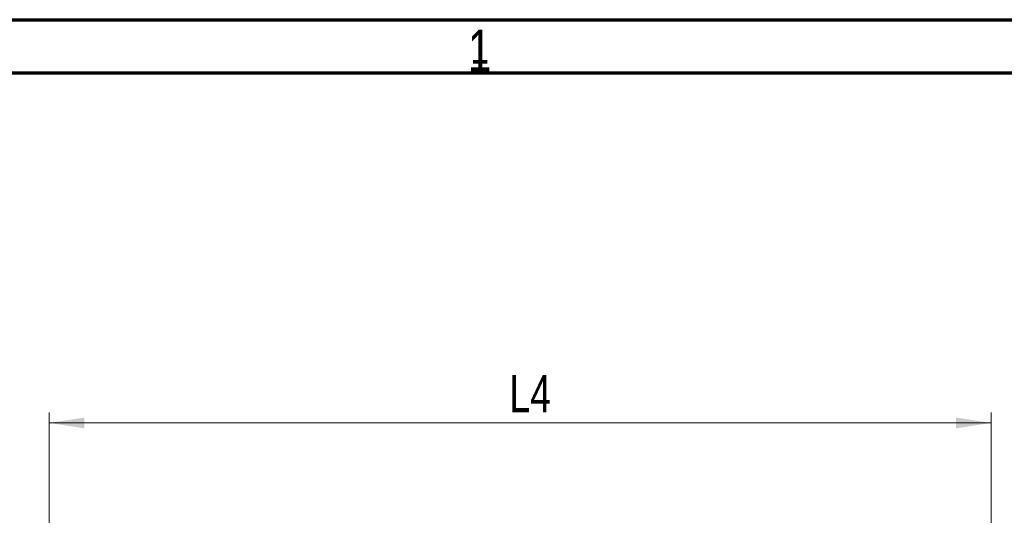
# Model space of a CAD drawing. Header units: millimetres. Extents: x 0 to 420, y 0 to 297.
# Tile 17 of 18: x 272 to 364, y 250 to 297. Entities that reach past the tile are written whole.
import ezdxf

# ---------------------------------------------------------------- set-up
doc = ezdxf.new("R2010")
doc.units = ezdxf.units.MM
doc.layers.add('ОСЕВЫЕ', color=7, linetype='Continuous')
doc.styles.add('SLDTEXTSTYLE1', font='TXT', dxfattribs={"width": 0.75})
doc.dimstyles.new('SLDDIMSTYLE3', dxfattribs={"dimtxt": 3.5, "dimasz": 3.302, "dimexe": 0, "dimexo": 0.0625, "dimgap": 0.875, "dimtad": 1, "dimlfac": 2, "dimrnd": 1e-09, "dimzin": 12, "dimdsep": 46, "dimtxsty": 'SLDTEXTSTYLE1', "dimsah": 1, "dimcen": 0.09, "dimadec": 0, "dimazin": 3, "dimtfac": 1, "dimtofl": 0, "dimtmove": 0, "dimatfit": 3, "dimfxl": 0, "dimfrac": 2, "dimtolj": 1, "dimtzin": 12, "dimarcsym": 0})

# ---------------------------------------------------------------- blocks, each defined once
blk = doc.blocks.new('_D_11')
at = {"color": 7, "linetype": 'Continuous', "lineweight": 0}
for p, q in [((274.448, 245.156), (274.448, 260.016)), ((363.099, 236.076), (363.099, 260.016)), ((274.448, 259.016), (363.099, 259.016))]:
    blk.add_line(p, q, dxfattribs=at)
at = {"color": 7, "linetype": 'Continuous', "lineweight": 18}
for points in [[(274.448, 259.016), (277.75, 258.508), (277.75, 259.524)], [(363.099, 259.016), (359.797, 259.524), (359.797, 258.508)]]:
    blk.add_solid(points, dxfattribs=at)
at = {"color": 7, "linetype": 'Continuous', "lineweight": 18, "insert": (317.764, 263.527), "char_height": 3.5, "attachment_point": 1, "style": 'SLDTEXTSTYLE1'}
blk.add_mtext('L4', dxfattribs=at)

msp = doc.modelspace()

# ---------------------------------------------------------------- linework, layer by layer
at = {"color": 7, "linetype": 'Continuous', "lineweight": 70}
for p, q in [((15, 297), (420, 297)), ((20, 292), (415, 292))]:
    msp.add_line(p, q, dxfattribs=at)
at = {"color": 7, "linetype": 'Continuous', "lineweight": 25}
msp.add_line((415, 292), (20, 292), dxfattribs=at)
at = {"layer": 'ОСЕВЫЕ', "lineweight": 18}
msp.add_line((0, 297), (420, 297), dxfattribs=at)

# ---------------------------------------------------------------- texts
at = {"color": 7, "linetype": 'Continuous', "lineweight": 0, "attachment_point": 2, "style": 'SLDTEXTSTYLE1'}
for insert, char_height in [((314.96, 296.0602), 3.9687), ((314.968, 296.019), 3.175)]:
    msp.add_mtext('1', dxfattribs=dict(at, insert=insert, char_height=char_height))

# ---------------------------------------------------------------- dimensions: what is measured, and where the dimension line sits
at = {"color": 7, "linetype": 'Continuous', "lineweight": 18}
dim = msp.add_linear_dim(base=(363.0989, 259.0155), p1=(274.448, 244.1556), p2=(363.0989, 235.0764), text='L4', dimstyle='SLDDIMSTYLE3', dxfattribs=at)
dim.commit()
dim.dimension.update_dxf_attribs({"geometry": '_D_11', "text_midpoint": (320.1336, 259.0155), "dimtype": 160})

doc.saveas('drawing.dxf')
